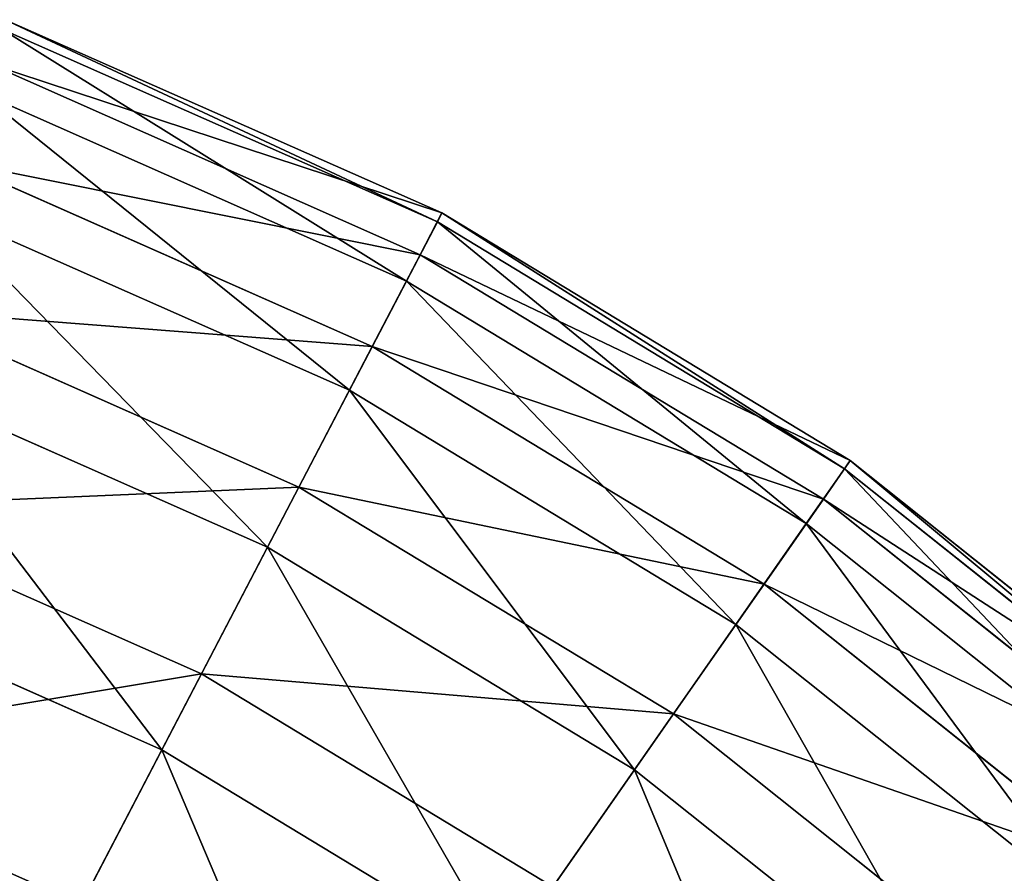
# Model space of a CAD drawing. Extents: x 1 to 133, y -12 to 0.
# Tile 244 of 256: x 117.69 to 119.27, y -1.71 to -0.33. Entities that reach past the tile are written whole.
import ezdxf

# ---------------------------------------------------------------- set-up
doc = ezdxf.new("R2010")
doc.units = 0
doc.header["$LTSCALE"] = 2.54
doc.layers.get('0').update_dxf_attribs({"color": 13, "linetype": 'CONTINUOUS'})

# ---------------------------------------------------------------- blocks, each defined once
blk = doc.blocks.new('SLING_IV_-_Z_O_ENIE16_06_B')
at = {"color": 0}
for p, q in [((118.3671, -0.6455, 6.8495), (117.6646, -0.3346, 6.8495)), ((118.3671, -0.6455, 6.8495), (117.6646, -0.3346, 6.8495)), ((118.3597, -0.6598, 6.1066), (117.6591, -0.3497, 6.1066)), ((118.3597, -0.6598, 6.1066), (117.6591, -0.3497, 6.1066)), ((118.332, -0.7128, 7.5887), (117.6384, -0.4058, 7.5887)), ((118.332, -0.7128, 7.5887), (117.6384, -0.4058, 7.5887)), ((118.3098, -0.7554, 5.3713), (117.6218, -0.4509, 5.3713)), ((118.3098, -0.7554, 5.3713), (117.6218, -0.4509, 5.3713)), ((118.2549, -0.8605, 8.3129), (117.5809, -0.5621, 8.3129)), ((118.2549, -0.8605, 8.3129), (117.5809, -0.5621, 8.3129)), ((118.2183, -0.9309, 4.6551), (117.5535, -0.6366, 4.6551)), ((118.2183, -0.9309, 4.6551), (117.5535, -0.6366, 4.6551)), ((118.3671, -0.6455, 6.8495), (118.332, -0.7128, 7.5887)), ((118.3671, -0.6455, 6.8495), (118.332, -0.7128, 7.5887)), ((118.3597, -0.6598, 6.1066), (118.3671, -0.6455, 6.8495)), ((118.3597, -0.6598, 6.1066), (118.3671, -0.6455, 6.8495)), ((119.024, -1.0438, 6.8495), (118.3671, -0.6455, 6.8495)), ((119.024, -1.0438, 6.8495), (118.3671, -0.6455, 6.8495)), ((118.3098, -0.7554, 5.3713), (118.3597, -0.6598, 6.1066)), ((118.3098, -0.7554, 5.3713), (118.3597, -0.6598, 6.1066)), ((119.0148, -1.057, 6.1066), (118.3597, -0.6598, 6.1066)), ((119.0148, -1.057, 6.1066), (118.3597, -0.6598, 6.1066)), ((118.332, -0.7128, 7.5887), (118.2549, -0.8605, 8.3129)), ((118.332, -0.7128, 7.5887), (118.2549, -0.8605, 8.3129)), ((118.9807, -1.106, 7.5887), (118.332, -0.7128, 7.5887)), ((118.9807, -1.106, 7.5887), (118.332, -0.7128, 7.5887)), ((118.2183, -0.9309, 4.6551), (118.3098, -0.7554, 5.3713)), ((118.2183, -0.9309, 4.6551), (118.3098, -0.7554, 5.3713)), ((118.9531, -1.1454, 5.3713), (118.3098, -0.7554, 5.3713)), ((118.9531, -1.1454, 5.3713), (118.3098, -0.7554, 5.3713)), ((118.1371, -1.0865, 9.0109), (117.4929, -0.8013, 9.0109)), ((118.1371, -1.0865, 9.0109), (117.4929, -0.8013, 9.0109)), ((118.2549, -0.8605, 8.3129), (118.1371, -1.0865, 9.0109)), ((118.2549, -0.8605, 8.3129), (118.1371, -1.0865, 9.0109)), ((118.8853, -1.2427, 8.3129), (118.2549, -0.8605, 8.3129)), ((118.8853, -1.2427, 8.3129), (118.2549, -0.8605, 8.3129)), ((118.0865, -1.1835, 3.9687), (117.4551, -0.904, 3.9687)), ((118.0865, -1.1835, 3.9687), (117.4551, -0.904, 3.9687)), ((118.0865, -1.1835, 3.9687), (118.2183, -0.9309, 4.6551)), ((118.0865, -1.1835, 3.9687), (118.2183, -0.9309, 4.6551)), ((118.8399, -1.3077, 4.6551), (118.2183, -0.9309, 4.6551)), ((118.8399, -1.3077, 4.6551), (118.2183, -0.9309, 4.6551)), ((119.024, -1.0438, 6.8495), (118.9807, -1.106, 7.5887)), ((119.024, -1.0438, 6.8495), (118.9807, -1.106, 7.5887)), ((119.0148, -1.057, 6.1066), (119.024, -1.0438, 6.8495)), ((119.0148, -1.057, 6.1066), (119.024, -1.0438, 6.8495)), ((119.6247, -1.5228, 6.8495), (119.024, -1.0438, 6.8495)), ((119.6247, -1.5228, 6.8495), (119.024, -1.0438, 6.8495)), ((118.9531, -1.1454, 5.3713), (119.0148, -1.057, 6.1066)), ((118.9531, -1.1454, 5.3713), (119.0148, -1.057, 6.1066)), ((119.6138, -1.5347, 6.1066), (119.0148, -1.057, 6.1066)), ((119.6138, -1.5347, 6.1066), (119.0148, -1.057, 6.1066)), ((118.1371, -1.0865, 9.0109), (117.9802, -1.3872, 9.672)), ((118.1371, -1.0865, 9.0109), (117.9802, -1.3872, 9.672)), ((118.7395, -1.4517, 9.0109), (118.1371, -1.0865, 9.0109)), ((118.7395, -1.4517, 9.0109), (118.1371, -1.0865, 9.0109)), ((118.9807, -1.106, 7.5887), (118.8853, -1.2427, 8.3129)), ((118.9807, -1.106, 7.5887), (118.8853, -1.2427, 8.3129)), ((119.5737, -1.5789, 7.5887), (118.9807, -1.106, 7.5887)), ((119.5737, -1.5789, 7.5887), (118.9807, -1.106, 7.5887)), ((117.9802, -1.3872, 9.672), (117.3757, -1.1197, 9.672)), ((117.9802, -1.3872, 9.672), (117.3757, -1.1197, 9.672)), ((118.8399, -1.3077, 4.6551), (118.9531, -1.1454, 5.3713)), ((118.8399, -1.3077, 4.6551), (118.9531, -1.1454, 5.3713)), ((119.5413, -1.6145, 5.3713), (118.9531, -1.1454, 5.3713)), ((119.5413, -1.6145, 5.3713), (118.9531, -1.1454, 5.3713)), ((117.9165, -1.5093, 3.3229), (118.0865, -1.1835, 3.9687)), ((117.9165, -1.5093, 3.3229), (118.0865, -1.1835, 3.9687)), ((118.6769, -1.5414, 3.9687), (118.0865, -1.1835, 3.9687)), ((118.6769, -1.5414, 3.9687), (118.0865, -1.1835, 3.9687)), ((117.9165, -1.5093, 3.3229), (117.3282, -1.2489, 3.3229)), ((117.9165, -1.5093, 3.3229), (117.3282, -1.2489, 3.3229)), ((118.8853, -1.2427, 8.3129), (118.7395, -1.4517, 9.0109)), ((118.8853, -1.2427, 8.3129), (118.7395, -1.4517, 9.0109)), ((119.4616, -1.7023, 8.3129), (118.8853, -1.2427, 8.3129)), ((119.4616, -1.7023, 8.3129), (118.8853, -1.2427, 8.3129)), ((118.6769, -1.5414, 3.9687), (118.8399, -1.3077, 4.6551)), ((118.6769, -1.5414, 3.9687), (118.8399, -1.3077, 4.6551)), ((119.4083, -1.761, 4.6551), (118.8399, -1.3077, 4.6551)), ((119.4083, -1.761, 4.6551), (118.8399, -1.3077, 4.6551)), ((117.9802, -1.3872, 9.672), (117.7867, -1.7581, 10.2862)), ((117.9802, -1.3872, 9.672), (117.7867, -1.7581, 10.2862)), ((118.5454, -1.7299, 9.672), (117.9802, -1.3872, 9.672)), ((118.5454, -1.7299, 9.672), (117.9802, -1.3872, 9.672)), ((118.7395, -1.4517, 9.0109), (118.5454, -1.7299, 9.672)), ((118.7395, -1.4517, 9.0109), (118.5454, -1.7299, 9.672)), ((119.2903, -1.8909, 9.0109), (118.7395, -1.4517, 9.0109)), ((119.2903, -1.8909, 9.0109), (118.7395, -1.4517, 9.0109)), ((117.7108, -1.9035, 2.7275), (117.9165, -1.5093, 3.3229)), ((117.7108, -1.9035, 2.7275), (117.9165, -1.5093, 3.3229)), ((118.4667, -1.8428, 3.3229), (117.9165, -1.5093, 3.3229)), ((118.4667, -1.8428, 3.3229), (117.9165, -1.5093, 3.3229)), ((118.4667, -1.8428, 3.3229), (118.6769, -1.5414, 3.9687)), ((118.4667, -1.8428, 3.3229), (118.6769, -1.5414, 3.9687)), ((119.2168, -1.9719, 3.9687), (118.6769, -1.5414, 3.9687)), ((119.2168, -1.9719, 3.9687), (118.6769, -1.5414, 3.9687))]:
    blk.add_line(p, q, dxfattribs=at)
at = {"color": 7}
mesh = blk.add_polyface(dxfattribs=at)
corners = [(117.6384, -0.4058, 7.5887), (118.3671, -0.6455, 6.8495), (117.6646, -0.3346, 6.8495), (118.332, -0.7128, 7.5887)]
mesh.append_faces([[corners[k] for k in face] for face in [(0, 1, 2), (1, 0, 3)]], dxfattribs={"vtx0": -1, "color": 7})
mesh = blk.add_polyface(dxfattribs=at)
corners = [(117.6646, -0.3346, 6.8495), (118.3597, -0.6598, 6.1066), (117.6591, -0.3497, 6.1066), (118.3671, -0.6455, 6.8495)]
mesh.append_faces([[corners[k] for k in face] for face in [(0, 1, 2), (1, 0, 3)]], dxfattribs={"vtx0": -1, "color": 7})
mesh = blk.add_polyface(dxfattribs=at)
corners = [(117.6591, -0.3497, 6.1066), (118.3098, -0.7554, 5.3713), (117.6218, -0.4509, 5.3713), (118.3597, -0.6598, 6.1066)]
mesh.append_faces([[corners[k] for k in face] for face in [(0, 1, 2), (1, 0, 3)]], dxfattribs={"vtx0": -1, "color": 7})
mesh = blk.add_polyface(dxfattribs=at)
corners = [(117.5809, -0.5621, 8.3129), (118.332, -0.7128, 7.5887), (117.6384, -0.4058, 7.5887), (118.2549, -0.8605, 8.3129)]
mesh.append_faces([[corners[k] for k in face] for face in [(0, 1, 2), (1, 0, 3)]], dxfattribs={"vtx0": -1, "color": 7})
mesh = blk.add_polyface(dxfattribs=at)
corners = [(117.6218, -0.4509, 5.3713), (118.2183, -0.9309, 4.6551), (117.5535, -0.6366, 4.6551), (118.3098, -0.7554, 5.3713)]
mesh.append_faces([[corners[k] for k in face] for face in [(0, 1, 2), (1, 0, 3)]], dxfattribs={"vtx0": -1, "color": 7})
mesh = blk.add_polyface(dxfattribs=at)
corners = [(117.4929, -0.8013, 9.0109), (118.2549, -0.8605, 8.3129), (117.5809, -0.5621, 8.3129), (118.1371, -1.0865, 9.0109)]
mesh.append_faces([[corners[k] for k in face] for face in [(0, 1, 2), (1, 0, 3)]], dxfattribs={"vtx0": -1, "color": 7})
mesh = blk.add_polyface(dxfattribs=at)
corners = [(117.5535, -0.6366, 4.6551), (118.0865, -1.1835, 3.9687), (117.4551, -0.904, 3.9687), (118.2183, -0.9309, 4.6551)]
mesh.append_faces([[corners[k] for k in face] for face in [(0, 1, 2), (1, 0, 3)]], dxfattribs={"vtx0": -1, "color": 7})
mesh = blk.add_polyface(dxfattribs=at)
corners = [(118.332, -0.7128, 7.5887), (119.024, -1.0438, 6.8495), (118.3671, -0.6455, 6.8495), (118.9807, -1.106, 7.5887)]
mesh.append_faces([[corners[k] for k in face] for face in [(0, 1, 2), (1, 0, 3)]], dxfattribs={"vtx0": -1, "color": 7})
mesh = blk.add_polyface(dxfattribs=at)
corners = [(118.3671, -0.6455, 6.8495), (119.0148, -1.057, 6.1066), (118.3597, -0.6598, 6.1066), (119.024, -1.0438, 6.8495)]
mesh.append_faces([[corners[k] for k in face] for face in [(0, 1, 2), (1, 0, 3)]], dxfattribs={"vtx0": -1, "color": 7})
mesh = blk.add_polyface(dxfattribs=at)
corners = [(118.3597, -0.6598, 6.1066), (118.9531, -1.1454, 5.3713), (118.3098, -0.7554, 5.3713), (119.0148, -1.057, 6.1066)]
mesh.append_faces([[corners[k] for k in face] for face in [(0, 1, 2), (1, 0, 3)]], dxfattribs={"vtx0": -1, "color": 7})
mesh = blk.add_polyface(dxfattribs=at)
corners = [(118.2549, -0.8605, 8.3129), (118.9807, -1.106, 7.5887), (118.332, -0.7128, 7.5887), (118.8853, -1.2427, 8.3129)]
mesh.append_faces([[corners[k] for k in face] for face in [(0, 1, 2), (1, 0, 3)]], dxfattribs={"vtx0": -1, "color": 7})
mesh = blk.add_polyface(dxfattribs=at)
corners = [(118.3098, -0.7554, 5.3713), (118.8399, -1.3077, 4.6551), (118.2183, -0.9309, 4.6551), (118.9531, -1.1454, 5.3713)]
mesh.append_faces([[corners[k] for k in face] for face in [(0, 1, 2), (1, 0, 3)]], dxfattribs={"vtx0": -1, "color": 7})
mesh = blk.add_polyface(dxfattribs=at)
corners = [(117.3757, -1.1197, 9.672), (118.1371, -1.0865, 9.0109), (117.4929, -0.8013, 9.0109), (117.9802, -1.3872, 9.672)]
mesh.append_faces([[corners[k] for k in face] for face in [(0, 1, 2), (1, 0, 3)]], dxfattribs={"vtx0": -1, "color": 7})
mesh = blk.add_polyface(dxfattribs=at)
corners = [(118.1371, -1.0865, 9.0109), (118.8853, -1.2427, 8.3129), (118.2549, -0.8605, 8.3129), (118.7395, -1.4517, 9.0109)]
mesh.append_faces([[corners[k] for k in face] for face in [(0, 1, 2), (1, 0, 3)]], dxfattribs={"vtx0": -1, "color": 7})
mesh = blk.add_polyface(dxfattribs=at)
corners = [(117.4551, -0.904, 3.9687), (117.9165, -1.5093, 3.3229), (117.3282, -1.2489, 3.3229), (118.0865, -1.1835, 3.9687)]
mesh.append_faces([[corners[k] for k in face] for face in [(0, 1, 2), (1, 0, 3)]], dxfattribs={"vtx0": -1, "color": 7})
mesh = blk.add_polyface(dxfattribs=at)
corners = [(118.2183, -0.9309, 4.6551), (118.6769, -1.5414, 3.9687), (118.0865, -1.1835, 3.9687), (118.8399, -1.3077, 4.6551)]
mesh.append_faces([[corners[k] for k in face] for face in [(0, 1, 2), (1, 0, 3)]], dxfattribs={"vtx0": -1, "color": 7})
mesh = blk.add_polyface(dxfattribs=at)
corners = [(118.9807, -1.106, 7.5887), (119.6247, -1.5228, 6.8495), (119.024, -1.0438, 6.8495), (119.5737, -1.5789, 7.5887)]
mesh.append_faces([[corners[k] for k in face] for face in [(0, 1, 2), (1, 0, 3)]], dxfattribs={"vtx0": -1, "color": 7})
mesh = blk.add_polyface(dxfattribs=at)
corners = [(119.024, -1.0438, 6.8495), (119.6138, -1.5347, 6.1066), (119.0148, -1.057, 6.1066), (119.6247, -1.5228, 6.8495)]
mesh.append_faces([[corners[k] for k in face] for face in [(0, 1, 2), (1, 0, 3)]], dxfattribs={"vtx0": -1, "color": 7})
mesh = blk.add_polyface(dxfattribs=at)
corners = [(119.0148, -1.057, 6.1066), (119.5413, -1.6145, 5.3713), (118.9531, -1.1454, 5.3713), (119.6138, -1.5347, 6.1066)]
mesh.append_faces([[corners[k] for k in face] for face in [(0, 1, 2), (1, 0, 3)]], dxfattribs={"vtx0": -1, "color": 7})
mesh = blk.add_polyface(dxfattribs=at)
corners = [(117.9802, -1.3872, 9.672), (118.7395, -1.4517, 9.0109), (118.1371, -1.0865, 9.0109), (118.5454, -1.7299, 9.672)]
mesh.append_faces([[corners[k] for k in face] for face in [(0, 1, 2), (1, 0, 3)]], dxfattribs={"vtx0": -1, "color": 7})
mesh = blk.add_polyface(dxfattribs=at)
corners = [(118.8853, -1.2427, 8.3129), (119.5737, -1.5789, 7.5887), (118.9807, -1.106, 7.5887), (119.4616, -1.7023, 8.3129)]
mesh.append_faces([[corners[k] for k in face] for face in [(0, 1, 2), (1, 0, 3)]], dxfattribs={"vtx0": -1, "color": 7})
mesh = blk.add_polyface(dxfattribs=at)
corners = [(117.2312, -1.5123, 10.2862), (117.9802, -1.3872, 9.672), (117.3757, -1.1197, 9.672), (117.7867, -1.7581, 10.2862)]
mesh.append_faces([[corners[k] for k in face] for face in [(0, 1, 2), (1, 0, 3)]], dxfattribs={"vtx0": -1, "color": 7})
mesh = blk.add_polyface(dxfattribs=at)
corners = [(118.9531, -1.1454, 5.3713), (119.4083, -1.761, 4.6551), (118.8399, -1.3077, 4.6551), (119.5413, -1.6145, 5.3713)]
mesh.append_faces([[corners[k] for k in face] for face in [(0, 1, 2), (1, 0, 3)]], dxfattribs={"vtx0": -1, "color": 7})
mesh = blk.add_polyface(dxfattribs=at)
corners = [(118.0865, -1.1835, 3.9687), (118.4667, -1.8428, 3.3229), (117.9165, -1.5093, 3.3229), (118.6769, -1.5414, 3.9687)]
mesh.append_faces([[corners[k] for k in face] for face in [(0, 1, 2), (1, 0, 3)]], dxfattribs={"vtx0": -1, "color": 7})
mesh = blk.add_polyface(dxfattribs=at)
corners = [(117.3282, -1.2489, 3.3229), (117.7108, -1.9035, 2.7275), (117.1746, -1.6661, 2.7275), (117.9165, -1.5093, 3.3229)]
mesh.append_faces([[corners[k] for k in face] for face in [(0, 1, 2), (1, 0, 3)]], dxfattribs={"vtx0": -1, "color": 7})
mesh = blk.add_polyface(dxfattribs=at)
corners = [(118.7395, -1.4517, 9.0109), (119.4616, -1.7023, 8.3129), (118.8853, -1.2427, 8.3129), (119.2903, -1.8909, 9.0109)]
mesh.append_faces([[corners[k] for k in face] for face in [(0, 1, 2), (1, 0, 3)]], dxfattribs={"vtx0": -1, "color": 7})
mesh = blk.add_polyface(dxfattribs=at)
corners = [(118.8399, -1.3077, 4.6551), (119.2168, -1.9719, 3.9687), (118.6769, -1.5414, 3.9687), (119.4083, -1.761, 4.6551)]
mesh.append_faces([[corners[k] for k in face] for face in [(0, 1, 2), (1, 0, 3)]], dxfattribs={"vtx0": -1, "color": 7})
mesh = blk.add_polyface(dxfattribs=at)
corners = [(117.7867, -1.7581, 10.2862), (118.5454, -1.7299, 9.672), (117.9802, -1.3872, 9.672), (118.3061, -2.073, 10.2862)]
mesh.append_faces([[corners[k] for k in face] for face in [(0, 1, 2), (1, 0, 3)]], dxfattribs={"vtx0": -1, "color": 7})
mesh = blk.add_polyface(dxfattribs=at)
corners = [(118.5454, -1.7299, 9.672), (119.2903, -1.8909, 9.0109), (118.7395, -1.4517, 9.0109), (119.0622, -2.142, 9.672)]
mesh.append_faces([[corners[k] for k in face] for face in [(0, 1, 2), (1, 0, 3)]], dxfattribs={"vtx0": -1, "color": 7})
mesh = blk.add_polyface(dxfattribs=at)
corners = [(117.0617, -1.9731, 10.8439), (117.7867, -1.7581, 10.2862), (117.2312, -1.5123, 10.2862), (117.5595, -2.1935, 10.8439)]
mesh.append_faces([[corners[k] for k in face] for face in [(0, 1, 2), (1, 0, 3)]], dxfattribs={"vtx0": -1, "color": 7})
mesh = blk.add_polyface(dxfattribs=at)
corners = [(117.9165, -1.5093, 3.3229), (118.2123, -2.2075, 2.7275), (117.7108, -1.9035, 2.7275), (118.4667, -1.8428, 3.3229)]
mesh.append_faces([[corners[k] for k in face] for face in [(0, 1, 2), (1, 0, 3)]], dxfattribs={"vtx0": -1, "color": 7})
mesh = blk.add_polyface(dxfattribs=at)
corners = [(118.6769, -1.5414, 3.9687), (118.9697, -2.244, 3.3229), (118.4667, -1.8428, 3.3229), (119.2168, -1.9719, 3.9687)]
mesh.append_faces([[corners[k] for k in face] for face in [(0, 1, 2), (1, 0, 3)]], dxfattribs={"vtx0": -1, "color": 7})
mesh = blk.add_polyface(dxfattribs=at)
corners = [(117.1746, -1.6661, 2.7275), (117.4727, -2.3599, 2.1915), (116.9968, -2.1492, 2.1915), (117.7108, -1.9035, 2.7275)]
mesh.append_faces([[corners[k] for k in face] for face in [(0, 1, 2), (1, 0, 3)]], dxfattribs={"vtx0": -1, "color": 7})

msp = doc.modelspace()

# ---------------------------------------------------------------- block references
at = {"color": 18}
msp.add_blockref('SLING_IV_-_Z_O_ENIE16_06_B', (0, 0), dxfattribs=at)

doc.saveas('drawing.dxf')
